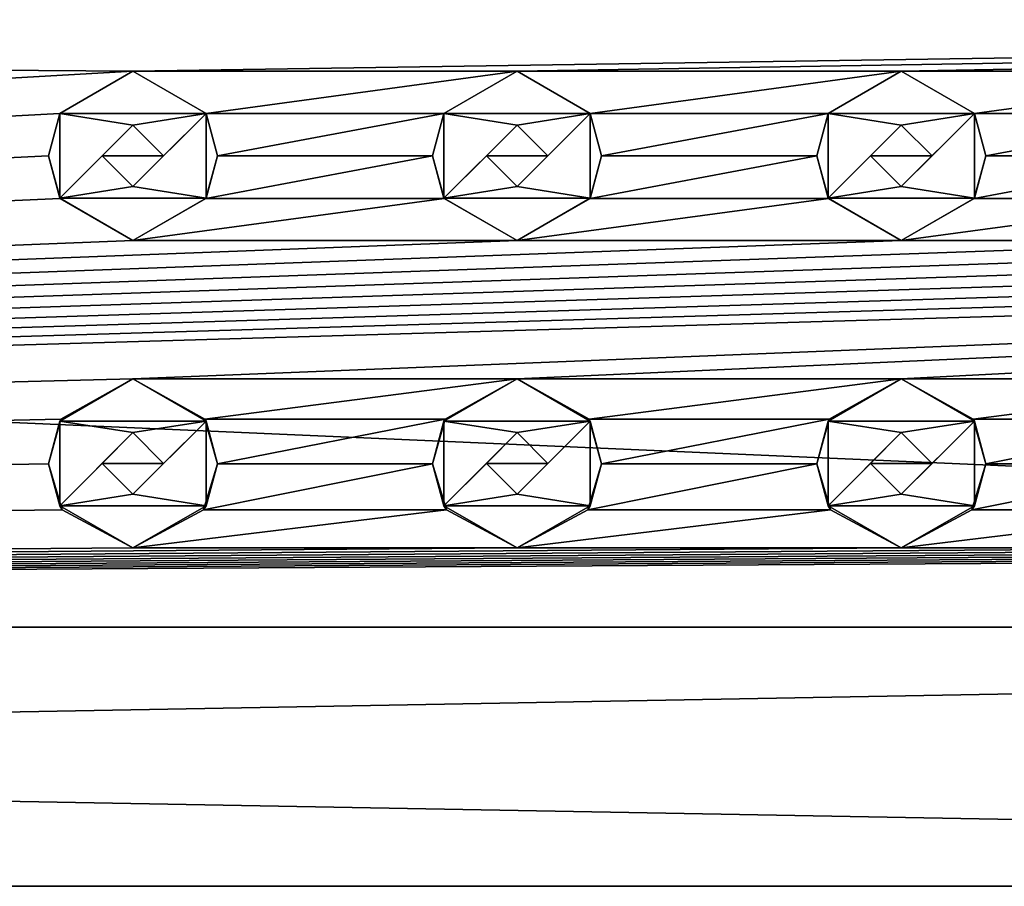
# Model space of a CAD drawing. Header units: millimetres. Extents: x -94 to 205, y -120 to 508.
# Tile 153 of 161: x 144 to 156, y 464 to 475. Entities that reach past the tile are written whole.
import ezdxf

# ---------------------------------------------------------------- set-up
doc = ezdxf.new("R2010")
doc.units = ezdxf.units.MM
doc.header["$LTSCALE"] = 65.185185
for name, color, linetype in [('1751', 7, 'CONTINUOUS'), ('1789', 7, 'CONTINUOUS'), ('1790', 7, 'CONTINUOUS'), ('1791', 7, 'CONTINUOUS'), ('1792', 7, 'CONTINUOUS'), ('1793', 7, 'CONTINUOUS'), ('1794', 7, 'CONTINUOUS'), ('1795', 7, 'CONTINUOUS'), ('1796', 7, 'CONTINUOUS'), ('1797', 7, 'CONTINUOUS'), ('1798', 7, 'CONTINUOUS'), ('1799', 7, 'CONTINUOUS'), ('1800', 7, 'CONTINUOUS'), ('1801', 7, 'CONTINUOUS'), ('1802', 7, 'CONTINUOUS'), ('1803', 7, 'CONTINUOUS'), ('1889', 7, 'CONTINUOUS'), ('1890', 7, 'CONTINUOUS'), ('1891', 7, 'CONTINUOUS'), ('1892', 7, 'CONTINUOUS'), ('1893', 7, 'CONTINUOUS'), ('1894', 7, 'CONTINUOUS'), ('1895', 7, 'CONTINUOUS'), ('1896', 7, 'CONTINUOUS'), ('1897', 7, 'CONTINUOUS'), ('1898', 7, 'CONTINUOUS'), ('1899', 7, 'CONTINUOUS'), ('1900', 7, 'CONTINUOUS'), ('1901', 7, 'CONTINUOUS'), ('1902', 7, 'CONTINUOUS'), ('1903', 7, 'CONTINUOUS'), ('1978', 7, 'CONTINUOUS'), ('1979', 7, 'CONTINUOUS'), ('1980', 7, 'CONTINUOUS'), ('1988', 7, 'CONTINUOUS'), ('1989', 7, 'CONTINUOUS'), ('1990', 7, 'CONTINUOUS'), ('1998', 7, 'CONTINUOUS')]:
    doc.layers.add(name, color=color, linetype=linetype)

msp = doc.modelspace()

# ---------------------------------------------------------------- linework, layer by layer
at = {"layer": '1751', "linetype": 'CONTINUOUS'}
for points in [[(18, 475, 90.5), (18, 466.868, 87.132), (145, 474.1, 90.465), (18, 475, 90.5)], [(204.5, 475, 90.5), (18, 475, 90.5), (145, 474.1, 90.465), (204.5, 475, 90.5)], [(150, 474.1, 90.465), (204.5, 475, 90.5), (145, 474.1, 90.465), (150, 474.1, 90.465)], [(155, 474.1, 90.465), (204.5, 475, 90.5), (150, 474.1, 90.465), (155, 474.1, 90.465)], [(160, 474.1, 90.465), (204.5, 475, 90.5), (155, 474.1, 90.465), (160, 474.1, 90.465)], [(145, 474.1, 90.465), (18, 466.868, 87.132), (144.047, 473.55, 90.408), (145, 474.1, 90.465)], [(150, 474.1, 90.465), (145, 474.1, 90.465), (145.953, 473.55, 90.408), (150, 474.1, 90.465)], [(149.047, 473.55, 90.408), (150, 474.1, 90.465), (145.953, 473.55, 90.408), (149.047, 473.55, 90.408)], [(155, 474.1, 90.465), (150, 474.1, 90.465), (150.953, 473.55, 90.408), (155, 474.1, 90.465)], [(154.047, 473.55, 90.408), (155, 474.1, 90.465), (150.953, 473.55, 90.408), (154.047, 473.55, 90.408)], [(160, 474.1, 90.465), (155, 474.1, 90.465), (155.953, 473.55, 90.408), (160, 474.1, 90.465)], [(159.047, 473.55, 90.408), (160, 474.1, 90.465), (155.953, 473.55, 90.408), (159.047, 473.55, 90.408)], [(144.047, 473.55, 90.408), (18, 466.868, 87.132), (143.9, 472.998, 90.324), (144.047, 473.55, 90.408)], [(146.1, 472.998, 90.324), (149.047, 473.55, 90.408), (145.953, 473.55, 90.408), (146.1, 472.998, 90.324)], [(148.9, 472.998, 90.324), (149.047, 473.55, 90.408), (146.1, 472.998, 90.324), (148.9, 472.998, 90.324)], [(151.1, 472.998, 90.324), (154.047, 473.55, 90.408), (150.953, 473.55, 90.408), (151.1, 472.998, 90.324)], [(153.9, 472.998, 90.324), (154.047, 473.55, 90.408), (151.1, 472.998, 90.324), (153.9, 472.998, 90.324)], [(156.1, 472.998, 90.324), (159.047, 473.55, 90.408), (155.953, 473.55, 90.408), (156.1, 472.998, 90.324)], [(158.9, 472.998, 90.324), (159.047, 473.55, 90.408), (156.1, 472.998, 90.324), (158.9, 472.998, 90.324)], [(143.9, 472.998, 90.324), (18, 466.868, 87.132), (144.051, 472.443, 90.212), (143.9, 472.998, 90.324)], [(149.051, 472.443, 90.212), (148.9, 472.998, 90.324), (145.949, 472.443, 90.212), (149.051, 472.443, 90.212)], [(145.949, 472.443, 90.212), (148.9, 472.998, 90.324), (146.1, 472.998, 90.324), (145.949, 472.443, 90.212)], [(154.051, 472.443, 90.212), (153.9, 472.998, 90.324), (150.949, 472.443, 90.212), (154.051, 472.443, 90.212)], [(150.949, 472.443, 90.212), (153.9, 472.998, 90.324), (151.1, 472.998, 90.324), (150.949, 472.443, 90.212)], [(159.051, 472.443, 90.212), (158.9, 472.998, 90.324), (155.949, 472.443, 90.212), (159.051, 472.443, 90.212)], [(155.949, 472.443, 90.212), (158.9, 472.998, 90.324), (156.1, 472.998, 90.324), (155.949, 472.443, 90.212)], [(144.051, 472.443, 90.212), (18, 466.868, 87.132), (145, 471.9, 90.074), (144.051, 472.443, 90.212)], [(150, 471.9, 90.074), (149.051, 472.443, 90.212), (145, 471.9, 90.074), (150, 471.9, 90.074)], [(145, 471.9, 90.074), (149.051, 472.443, 90.212), (145.949, 472.443, 90.212), (145, 471.9, 90.074)], [(155, 471.9, 90.074), (154.051, 472.443, 90.212), (150, 471.9, 90.074), (155, 471.9, 90.074)], [(150, 471.9, 90.074), (154.051, 472.443, 90.212), (150.949, 472.443, 90.212), (150, 471.9, 90.074)], [(160, 471.9, 90.074), (159.051, 472.443, 90.212), (155, 471.9, 90.074), (160, 471.9, 90.074)], [(155, 471.9, 90.074), (159.051, 472.443, 90.212), (155.949, 472.443, 90.212), (155, 471.9, 90.074)], [(18, 466.868, 87.132), (190, 471.9, 90.074), (185, 471.9, 90.074), (18, 466.868, 87.132)], [(190, 471.9, 90.074), (18, 466.868, 87.132), (145, 470.1, 89.404), (190, 471.9, 90.074)], [(18, 466.868, 87.132), (185, 471.9, 90.074), (180, 471.9, 90.074), (18, 466.868, 87.132)], [(18, 466.868, 87.132), (180, 471.9, 90.074), (175, 471.9, 90.074), (18, 466.868, 87.132)], [(18, 466.868, 87.132), (175, 471.9, 90.074), (170, 471.9, 90.074), (18, 466.868, 87.132)], [(18, 466.868, 87.132), (170, 471.9, 90.074), (165, 471.9, 90.074), (18, 466.868, 87.132)], [(18, 466.868, 87.132), (165, 471.9, 90.074), (160, 471.9, 90.074), (18, 466.868, 87.132)], [(18, 466.868, 87.132), (160, 471.9, 90.074), (155, 471.9, 90.074), (18, 466.868, 87.132)], [(18, 466.868, 87.132), (155, 471.9, 90.074), (150, 471.9, 90.074), (18, 466.868, 87.132)], [(18, 466.868, 87.132), (150, 471.9, 90.074), (145, 471.9, 90.074), (18, 466.868, 87.132)], [(150, 470.1, 89.404), (190, 471.9, 90.074), (145, 470.1, 89.404), (150, 470.1, 89.404)], [(155, 470.1, 89.404), (190, 471.9, 90.074), (150, 470.1, 89.404), (155, 470.1, 89.404)], [(160, 470.1, 89.404), (190, 471.9, 90.074), (155, 470.1, 89.404), (160, 470.1, 89.404)], [(145, 470.1, 89.404), (18, 466.868, 87.132), (144.063, 469.576, 89.14), (145, 470.1, 89.404)], [(150, 470.1, 89.404), (145, 470.1, 89.404), (145.937, 469.576, 89.14), (150, 470.1, 89.404)], [(149.063, 469.576, 89.14), (150, 470.1, 89.404), (145.937, 469.576, 89.14), (149.063, 469.576, 89.14)], [(155, 470.1, 89.404), (150, 470.1, 89.404), (150.937, 469.576, 89.14), (155, 470.1, 89.404)], [(154.063, 469.576, 89.14), (155, 470.1, 89.404), (150.937, 469.576, 89.14), (154.063, 469.576, 89.14)], [(160, 470.1, 89.404), (155, 470.1, 89.404), (155.937, 469.576, 89.14), (160, 470.1, 89.404)], [(159.063, 469.576, 89.14), (160, 470.1, 89.404), (155.937, 469.576, 89.14), (159.063, 469.576, 89.14)], [(144.063, 469.576, 89.14), (18, 466.868, 87.132), (143.9, 468.993, 88.807), (144.063, 469.576, 89.14)], [(146.1, 468.993, 88.807), (149.063, 469.576, 89.14), (145.937, 469.576, 89.14), (146.1, 468.993, 88.807)], [(148.9, 468.993, 88.807), (149.063, 469.576, 89.14), (146.1, 468.993, 88.807), (148.9, 468.993, 88.807)], [(151.1, 468.993, 88.807), (154.063, 469.576, 89.14), (150.937, 469.576, 89.14), (151.1, 468.993, 88.807)], [(153.9, 468.993, 88.807), (154.063, 469.576, 89.14), (151.1, 468.993, 88.807), (153.9, 468.993, 88.807)], [(156.1, 468.993, 88.807), (159.063, 469.576, 89.14), (155.937, 469.576, 89.14), (156.1, 468.993, 88.807)], [(158.9, 468.993, 88.807), (159.063, 469.576, 89.14), (156.1, 468.993, 88.807), (158.9, 468.993, 88.807)], [(143.9, 468.993, 88.807), (18, 466.868, 87.132), (144.081, 468.395, 88.414), (143.9, 468.993, 88.807)], [(149.081, 468.395, 88.414), (148.9, 468.993, 88.807), (145.919, 468.395, 88.414), (149.081, 468.395, 88.414)], [(145.919, 468.395, 88.414), (148.9, 468.993, 88.807), (146.1, 468.993, 88.807), (145.919, 468.395, 88.414)], [(154.081, 468.395, 88.414), (153.9, 468.993, 88.807), (150.919, 468.395, 88.414), (154.081, 468.395, 88.414)], [(150.919, 468.395, 88.414), (153.9, 468.993, 88.807), (151.1, 468.993, 88.807), (150.919, 468.395, 88.414)], [(159.081, 468.395, 88.414), (158.9, 468.993, 88.807), (155.919, 468.395, 88.414), (159.081, 468.395, 88.414)], [(155.919, 468.395, 88.414), (158.9, 468.993, 88.807), (156.1, 468.993, 88.807), (155.919, 468.395, 88.414)], [(144.081, 468.395, 88.414), (18, 466.868, 87.132), (145, 467.9, 88.047), (144.081, 468.395, 88.414)], [(150, 467.9, 88.047), (149.081, 468.395, 88.414), (145, 467.9, 88.047), (150, 467.9, 88.047)], [(145, 467.9, 88.047), (149.081, 468.395, 88.414), (145.919, 468.395, 88.414), (145, 467.9, 88.047)], [(155, 467.9, 88.047), (154.081, 468.395, 88.414), (150, 467.9, 88.047), (155, 467.9, 88.047)], [(150, 467.9, 88.047), (154.081, 468.395, 88.414), (150.919, 468.395, 88.414), (150, 467.9, 88.047)], [(160, 467.9, 88.047), (159.081, 468.395, 88.414), (155, 467.9, 88.047), (160, 467.9, 88.047)], [(155, 467.9, 88.047), (159.081, 468.395, 88.414), (155.919, 468.395, 88.414), (155, 467.9, 88.047)], [(18, 466.868, 87.132), (204.5, 466.868, 87.132), (190, 467.9, 88.047), (18, 466.868, 87.132)], [(18, 466.868, 87.132), (190, 467.9, 88.047), (185, 467.9, 88.047), (18, 466.868, 87.132)], [(18, 466.868, 87.132), (185, 467.9, 88.047), (180, 467.9, 88.047), (18, 466.868, 87.132)], [(18, 466.868, 87.132), (180, 467.9, 88.047), (175, 467.9, 88.047), (18, 466.868, 87.132)], [(18, 466.868, 87.132), (175, 467.9, 88.047), (170, 467.9, 88.047), (18, 466.868, 87.132)], [(18, 466.868, 87.132), (170, 467.9, 88.047), (165, 467.9, 88.047), (18, 466.868, 87.132)], [(18, 466.868, 87.132), (165, 467.9, 88.047), (160, 467.9, 88.047), (18, 466.868, 87.132)], [(18, 466.868, 87.132), (160, 467.9, 88.047), (155, 467.9, 88.047), (18, 466.868, 87.132)], [(18, 466.868, 87.132), (155, 467.9, 88.047), (150, 467.9, 88.047), (18, 466.868, 87.132)], [(18, 466.868, 87.132), (150, 467.9, 88.047), (145, 467.9, 88.047), (18, 466.868, 87.132)], [(18, 466.868, 87.132), (18, 463.5, 79), (204.5, 466.868, 87.132), (18, 466.868, 87.132)], [(204.5, 466.868, 87.132), (18, 463.5, 79), (204.5, 463.5, 79), (204.5, 466.868, 87.132)]]:
    msp.add_3dface(points, dxfattribs=at)
at = {"layer": '1789', "linetype": 'CONTINUOUS'}
for points in [[(155.953, 473.55, 91.5), (155, 474.1, 91.5), (154.047, 473.55, 91.5), (155.953, 473.55, 91.5)], [(155.953, 473.55, 91.5), (154.047, 473.55, 91.5), (155, 473.4, 91.5), (155.953, 473.55, 91.5)], [(154.047, 473.55, 91.5), (154.047, 472.45, 91.5), (155, 473.4, 91.5), (154.047, 473.55, 91.5)], [(155.953, 472.45, 91.5), (155.953, 473.55, 91.5), (155, 472.6, 91.5), (155.953, 472.45, 91.5)], [(155.953, 473.55, 91.5), (155, 473.4, 91.5), (155.4, 473, 91.5), (155.953, 473.55, 91.5)], [(155, 472.6, 91.5), (155.953, 473.55, 91.5), (155.4, 473, 91.5), (155, 472.6, 91.5)], [(155, 473.4, 91.5), (154.047, 472.45, 91.5), (154.6, 473, 91.5), (155, 473.4, 91.5)], [(154.6, 473, 91.5), (154.047, 472.45, 91.5), (155, 472.6, 91.5), (154.6, 473, 91.5)], [(154.047, 472.45, 91.5), (155.953, 472.45, 91.5), (155, 472.6, 91.5), (154.047, 472.45, 91.5)], [(155, 471.9, 91.5), (155.953, 472.45, 91.5), (154.047, 472.45, 91.5), (155, 471.9, 91.5)]]:
    msp.add_3dface(points, dxfattribs=at)
at = {"layer": '1790', "linetype": 'CONTINUOUS'}
for points in [[(155, 474.1, 90.465), (154.047, 473.55, 90.408), (155, 474.1, 91.5), (155, 474.1, 90.465)], [(155, 474.1, 91.5), (154.047, 473.55, 90.408), (154.047, 473.55, 91.5), (155, 474.1, 91.5)], [(154.047, 473.55, 90.408), (153.9, 472.998, 90.324), (154.047, 473.55, 91.5), (154.047, 473.55, 90.408)], [(153.9, 472.998, 90.324), (154.047, 472.45, 91.5), (154.047, 473.55, 91.5), (153.9, 472.998, 90.324)], [(153.9, 472.998, 90.324), (154.051, 472.443, 90.212), (154.047, 472.45, 91.5), (153.9, 472.998, 90.324)], [(154.051, 472.443, 90.212), (155, 471.9, 90.074), (154.047, 472.45, 91.5), (154.051, 472.443, 90.212)], [(155, 471.9, 90.074), (155, 471.9, 91.5), (154.047, 472.45, 91.5), (155, 471.9, 90.074)]]:
    msp.add_3dface(points, dxfattribs=at)
at = {"layer": '1791', "linetype": 'CONTINUOUS'}
for points in [[(155.953, 473.55, 90.408), (155, 474.1, 90.465), (155.953, 473.55, 91.5), (155.953, 473.55, 90.408)], [(155, 474.1, 90.465), (155, 474.1, 91.5), (155.953, 473.55, 91.5), (155, 474.1, 90.465)], [(156.1, 472.998, 90.324), (155.953, 473.55, 90.408), (155.953, 472.45, 91.5), (156.1, 472.998, 90.324)], [(155.953, 473.55, 90.408), (155.953, 473.55, 91.5), (155.953, 472.45, 91.5), (155.953, 473.55, 90.408)], [(155.949, 472.443, 90.212), (156.1, 472.998, 90.324), (155.953, 472.45, 91.5), (155.949, 472.443, 90.212)], [(155.949, 472.443, 90.212), (155.953, 472.45, 91.5), (155, 471.9, 91.5), (155.949, 472.443, 90.212)], [(155, 471.9, 90.074), (155.949, 472.443, 90.212), (155, 471.9, 91.5), (155, 471.9, 90.074)]]:
    msp.add_3dface(points, dxfattribs=at)
at = {"layer": '1792', "linetype": 'CONTINUOUS'}
for points in [[(155.4, 473, 91.5), (155, 473.4, 91.5), (155.4, 473, 90.325), (155.4, 473, 91.5)], [(155, 473.4, 91.5), (155, 473.4, 90.388), (155.4, 473, 90.325), (155, 473.4, 91.5)], [(155, 472.6, 91.5), (155.4, 473, 91.5), (155, 472.6, 90.247), (155, 472.6, 91.5)], [(155, 472.6, 90.247), (155.4, 473, 91.5), (155.4, 473, 90.325), (155, 472.6, 90.247)]]:
    msp.add_3dface(points, dxfattribs=at)
at = {"layer": '1793', "linetype": 'CONTINUOUS'}
for points in [[(155, 473.4, 91.5), (154.6, 473, 91.5), (155, 473.4, 90.388), (155, 473.4, 91.5)], [(155, 473.4, 90.388), (154.6, 473, 91.5), (154.6, 473, 90.325), (155, 473.4, 90.388)], [(154.6, 473, 91.5), (155, 472.6, 91.5), (154.6, 473, 90.325), (154.6, 473, 91.5)], [(155, 472.6, 91.5), (155, 472.6, 90.247), (154.6, 473, 90.325), (155, 472.6, 91.5)]]:
    msp.add_3dface(points, dxfattribs=at)
at = {"layer": '1794', "linetype": 'CONTINUOUS'}
for points in [[(150.953, 473.55, 91.5), (150, 474.1, 91.5), (149.047, 473.55, 91.5), (150.953, 473.55, 91.5)], [(150.953, 473.55, 91.5), (149.047, 473.55, 91.5), (150, 473.4, 91.5), (150.953, 473.55, 91.5)], [(149.047, 473.55, 91.5), (149.047, 472.45, 91.5), (150, 473.4, 91.5), (149.047, 473.55, 91.5)], [(150.953, 472.45, 91.5), (150.953, 473.55, 91.5), (150, 472.6, 91.5), (150.953, 472.45, 91.5)], [(150.953, 473.55, 91.5), (150, 473.4, 91.5), (150.4, 473, 91.5), (150.953, 473.55, 91.5)], [(150, 472.6, 91.5), (150.953, 473.55, 91.5), (150.4, 473, 91.5), (150, 472.6, 91.5)], [(150, 473.4, 91.5), (149.047, 472.45, 91.5), (149.6, 473, 91.5), (150, 473.4, 91.5)], [(149.6, 473, 91.5), (149.047, 472.45, 91.5), (150, 472.6, 91.5), (149.6, 473, 91.5)], [(149.047, 472.45, 91.5), (150.953, 472.45, 91.5), (150, 472.6, 91.5), (149.047, 472.45, 91.5)], [(150, 471.9, 91.5), (150.953, 472.45, 91.5), (149.047, 472.45, 91.5), (150, 471.9, 91.5)]]:
    msp.add_3dface(points, dxfattribs=at)
at = {"layer": '1795', "linetype": 'CONTINUOUS'}
for points in [[(150, 474.1, 90.465), (149.047, 473.55, 90.408), (150, 474.1, 91.5), (150, 474.1, 90.465)], [(150, 474.1, 91.5), (149.047, 473.55, 90.408), (149.047, 473.55, 91.5), (150, 474.1, 91.5)], [(149.047, 473.55, 90.408), (148.9, 472.998, 90.324), (149.047, 473.55, 91.5), (149.047, 473.55, 90.408)], [(148.9, 472.998, 90.324), (149.047, 472.45, 91.5), (149.047, 473.55, 91.5), (148.9, 472.998, 90.324)], [(148.9, 472.998, 90.324), (149.051, 472.443, 90.212), (149.047, 472.45, 91.5), (148.9, 472.998, 90.324)], [(149.051, 472.443, 90.212), (150, 471.9, 90.074), (149.047, 472.45, 91.5), (149.051, 472.443, 90.212)], [(150, 471.9, 90.074), (150, 471.9, 91.5), (149.047, 472.45, 91.5), (150, 471.9, 90.074)]]:
    msp.add_3dface(points, dxfattribs=at)
at = {"layer": '1796', "linetype": 'CONTINUOUS'}
for points in [[(150.953, 473.55, 90.408), (150, 474.1, 90.465), (150.953, 473.55, 91.5), (150.953, 473.55, 90.408)], [(150, 474.1, 90.465), (150, 474.1, 91.5), (150.953, 473.55, 91.5), (150, 474.1, 90.465)], [(151.1, 472.998, 90.324), (150.953, 473.55, 90.408), (150.953, 472.45, 91.5), (151.1, 472.998, 90.324)], [(150.953, 473.55, 90.408), (150.953, 473.55, 91.5), (150.953, 472.45, 91.5), (150.953, 473.55, 90.408)], [(150.949, 472.443, 90.212), (151.1, 472.998, 90.324), (150.953, 472.45, 91.5), (150.949, 472.443, 90.212)], [(150.949, 472.443, 90.212), (150.953, 472.45, 91.5), (150, 471.9, 91.5), (150.949, 472.443, 90.212)], [(150, 471.9, 90.074), (150.949, 472.443, 90.212), (150, 471.9, 91.5), (150, 471.9, 90.074)]]:
    msp.add_3dface(points, dxfattribs=at)
at = {"layer": '1797', "linetype": 'CONTINUOUS'}
for points in [[(150.4, 473, 91.5), (150, 473.4, 91.5), (150.4, 473, 90.325), (150.4, 473, 91.5)], [(150, 473.4, 91.5), (150, 473.4, 90.388), (150.4, 473, 90.325), (150, 473.4, 91.5)], [(150, 472.6, 91.5), (150.4, 473, 91.5), (150, 472.6, 90.247), (150, 472.6, 91.5)], [(150, 472.6, 90.247), (150.4, 473, 91.5), (150.4, 473, 90.325), (150, 472.6, 90.247)]]:
    msp.add_3dface(points, dxfattribs=at)
at = {"layer": '1798', "linetype": 'CONTINUOUS'}
for points in [[(150, 473.4, 91.5), (149.6, 473, 91.5), (150, 473.4, 90.388), (150, 473.4, 91.5)], [(150, 473.4, 90.388), (149.6, 473, 91.5), (149.6, 473, 90.325), (150, 473.4, 90.388)], [(149.6, 473, 91.5), (150, 472.6, 91.5), (149.6, 473, 90.325), (149.6, 473, 91.5)], [(150, 472.6, 91.5), (150, 472.6, 90.247), (149.6, 473, 90.325), (150, 472.6, 91.5)]]:
    msp.add_3dface(points, dxfattribs=at)
at = {"layer": '1799', "linetype": 'CONTINUOUS'}
for points in [[(145.953, 473.55, 91.5), (145, 474.1, 91.5), (144.047, 473.55, 91.5), (145.953, 473.55, 91.5)], [(145.953, 473.55, 91.5), (144.047, 473.55, 91.5), (145, 473.4, 91.5), (145.953, 473.55, 91.5)], [(144.047, 473.55, 91.5), (144.047, 472.45, 91.5), (145, 473.4, 91.5), (144.047, 473.55, 91.5)], [(145.953, 472.45, 91.5), (145.953, 473.55, 91.5), (145, 472.6, 91.5), (145.953, 472.45, 91.5)], [(145.953, 473.55, 91.5), (145, 473.4, 91.5), (145.4, 473, 91.5), (145.953, 473.55, 91.5)], [(145, 472.6, 91.5), (145.953, 473.55, 91.5), (145.4, 473, 91.5), (145, 472.6, 91.5)], [(145, 473.4, 91.5), (144.047, 472.45, 91.5), (144.6, 473, 91.5), (145, 473.4, 91.5)], [(144.6, 473, 91.5), (144.047, 472.45, 91.5), (145, 472.6, 91.5), (144.6, 473, 91.5)], [(144.047, 472.45, 91.5), (145.953, 472.45, 91.5), (145, 472.6, 91.5), (144.047, 472.45, 91.5)], [(145, 471.9, 91.5), (145.953, 472.45, 91.5), (144.047, 472.45, 91.5), (145, 471.9, 91.5)]]:
    msp.add_3dface(points, dxfattribs=at)
at = {"layer": '1800', "linetype": 'CONTINUOUS'}
for points in [[(145, 474.1, 90.465), (144.047, 473.55, 90.408), (145, 474.1, 91.5), (145, 474.1, 90.465)], [(145, 474.1, 91.5), (144.047, 473.55, 90.408), (144.047, 473.55, 91.5), (145, 474.1, 91.5)], [(144.047, 473.55, 90.408), (143.9, 472.998, 90.324), (144.047, 473.55, 91.5), (144.047, 473.55, 90.408)], [(143.9, 472.998, 90.324), (144.047, 472.45, 91.5), (144.047, 473.55, 91.5), (143.9, 472.998, 90.324)], [(143.9, 472.998, 90.324), (144.051, 472.443, 90.212), (144.047, 472.45, 91.5), (143.9, 472.998, 90.324)], [(144.051, 472.443, 90.212), (145, 471.9, 90.074), (144.047, 472.45, 91.5), (144.051, 472.443, 90.212)], [(145, 471.9, 90.074), (145, 471.9, 91.5), (144.047, 472.45, 91.5), (145, 471.9, 90.074)]]:
    msp.add_3dface(points, dxfattribs=at)
at = {"layer": '1801', "linetype": 'CONTINUOUS'}
for points in [[(145.953, 473.55, 90.408), (145, 474.1, 90.465), (145.953, 473.55, 91.5), (145.953, 473.55, 90.408)], [(145, 474.1, 90.465), (145, 474.1, 91.5), (145.953, 473.55, 91.5), (145, 474.1, 90.465)], [(146.1, 472.998, 90.324), (145.953, 473.55, 90.408), (145.953, 472.45, 91.5), (146.1, 472.998, 90.324)], [(145.953, 473.55, 90.408), (145.953, 473.55, 91.5), (145.953, 472.45, 91.5), (145.953, 473.55, 90.408)], [(145.949, 472.443, 90.212), (146.1, 472.998, 90.324), (145.953, 472.45, 91.5), (145.949, 472.443, 90.212)], [(145.949, 472.443, 90.212), (145.953, 472.45, 91.5), (145, 471.9, 91.5), (145.949, 472.443, 90.212)], [(145, 471.9, 90.074), (145.949, 472.443, 90.212), (145, 471.9, 91.5), (145, 471.9, 90.074)]]:
    msp.add_3dface(points, dxfattribs=at)
at = {"layer": '1802', "linetype": 'CONTINUOUS'}
for points in [[(145.4, 473, 91.5), (145, 473.4, 91.5), (145.4, 473, 90.325), (145.4, 473, 91.5)], [(145, 473.4, 91.5), (145, 473.4, 90.388), (145.4, 473, 90.325), (145, 473.4, 91.5)], [(145, 472.6, 91.5), (145.4, 473, 91.5), (145, 472.6, 90.247), (145, 472.6, 91.5)], [(145, 472.6, 90.247), (145.4, 473, 91.5), (145.4, 473, 90.325), (145, 472.6, 90.247)]]:
    msp.add_3dface(points, dxfattribs=at)
at = {"layer": '1803', "linetype": 'CONTINUOUS'}
for points in [[(145, 473.4, 91.5), (144.6, 473, 91.5), (145, 473.4, 90.388), (145, 473.4, 91.5)], [(145, 473.4, 90.388), (144.6, 473, 91.5), (144.6, 473, 90.325), (145, 473.4, 90.388)], [(144.6, 473, 91.5), (145, 472.6, 91.5), (144.6, 473, 90.325), (144.6, 473, 91.5)], [(145, 472.6, 91.5), (145, 472.6, 90.247), (144.6, 473, 90.325), (145, 472.6, 91.5)]]:
    msp.add_3dface(points, dxfattribs=at)
at = {"layer": '1889', "linetype": 'CONTINUOUS'}
for points in [[(155.953, 469.55, 90), (155, 470.1, 90), (154.047, 469.55, 90), (155.953, 469.55, 90)], [(155.953, 469.55, 90), (154.047, 469.55, 90), (155, 469.4, 90), (155.953, 469.55, 90)], [(154.047, 469.55, 90), (154.047, 468.45, 90), (155, 469.4, 90), (154.047, 469.55, 90)], [(155.953, 468.45, 90), (155.953, 469.55, 90), (155, 468.6, 90), (155.953, 468.45, 90)], [(155.953, 469.55, 90), (155, 469.4, 90), (155.4, 469, 90), (155.953, 469.55, 90)], [(155, 468.6, 90), (155.953, 469.55, 90), (155.4, 469, 90), (155, 468.6, 90)], [(155, 469.4, 90), (154.047, 468.45, 90), (154.6, 469, 90), (155, 469.4, 90)], [(154.6, 469, 90), (154.047, 468.45, 90), (155, 468.6, 90), (154.6, 469, 90)], [(154.047, 468.45, 90), (155.953, 468.45, 90), (155, 468.6, 90), (154.047, 468.45, 90)], [(155, 467.9, 90), (155.953, 468.45, 90), (154.047, 468.45, 90), (155, 467.9, 90)]]:
    msp.add_3dface(points, dxfattribs=at)
at = {"layer": '1890', "linetype": 'CONTINUOUS'}
for points in [[(155, 470.1, 90), (154.063, 469.576, 89.14), (154.047, 469.55, 90), (155, 470.1, 90)], [(155, 470.1, 89.404), (154.063, 469.576, 89.14), (155, 470.1, 90), (155, 470.1, 89.404)], [(154.063, 469.576, 89.14), (153.9, 468.993, 88.807), (154.047, 469.55, 90), (154.063, 469.576, 89.14)], [(153.9, 468.993, 88.807), (154.047, 468.45, 90), (154.047, 469.55, 90), (153.9, 468.993, 88.807)], [(153.9, 468.993, 88.807), (154.081, 468.395, 88.414), (154.047, 468.45, 90), (153.9, 468.993, 88.807)], [(154.081, 468.395, 88.414), (155, 467.9, 88.047), (154.047, 468.45, 90), (154.081, 468.395, 88.414)], [(155, 467.9, 88.047), (155, 467.9, 90), (154.047, 468.45, 90), (155, 467.9, 88.047)]]:
    msp.add_3dface(points, dxfattribs=at)
at = {"layer": '1891', "linetype": 'CONTINUOUS'}
for points in [[(155.937, 469.576, 89.14), (155, 470.1, 89.404), (155.953, 469.55, 90), (155.937, 469.576, 89.14)], [(155, 470.1, 89.404), (155, 470.1, 90), (155.953, 469.55, 90), (155, 470.1, 89.404)], [(156.1, 468.993, 88.807), (155.937, 469.576, 89.14), (155.953, 469.55, 90), (156.1, 468.993, 88.807)], [(156.1, 468.993, 88.807), (155.953, 469.55, 90), (155.953, 468.45, 90), (156.1, 468.993, 88.807)], [(155.919, 468.395, 88.414), (156.1, 468.993, 88.807), (155.953, 468.45, 90), (155.919, 468.395, 88.414)], [(155.919, 468.395, 88.414), (155.953, 468.45, 90), (155, 467.9, 90), (155.919, 468.395, 88.414)], [(155, 467.9, 88.047), (155.919, 468.395, 88.414), (155, 467.9, 90), (155, 467.9, 88.047)]]:
    msp.add_3dface(points, dxfattribs=at)
at = {"layer": '1892', "linetype": 'CONTINUOUS'}
for points in [[(155.4, 469, 90), (155, 469.4, 90), (155.4, 468.999, 88.81), (155.4, 469, 90)], [(155, 469.4, 90), (155, 469.4, 89.044), (155.4, 468.999, 88.81), (155, 469.4, 90)], [(155, 468.6, 90), (155.4, 469, 90), (155, 468.6, 88.555), (155, 468.6, 90)], [(155, 468.6, 88.555), (155.4, 469, 90), (155.4, 468.999, 88.81), (155, 468.6, 88.555)]]:
    msp.add_3dface(points, dxfattribs=at)
at = {"layer": '1893', "linetype": 'CONTINUOUS'}
for points in [[(155, 469.4, 90), (154.6, 469, 90), (155, 469.4, 89.044), (155, 469.4, 90)], [(155, 469.4, 89.044), (154.6, 469, 90), (154.6, 468.999, 88.81), (155, 469.4, 89.044)], [(154.6, 469, 90), (155, 468.6, 90), (154.6, 468.999, 88.81), (154.6, 469, 90)], [(155, 468.6, 90), (155, 468.6, 88.555), (154.6, 468.999, 88.81), (155, 468.6, 90)]]:
    msp.add_3dface(points, dxfattribs=at)
at = {"layer": '1894', "linetype": 'CONTINUOUS'}
for points in [[(150.953, 469.55, 90), (150, 470.1, 90), (149.047, 469.55, 90), (150.953, 469.55, 90)], [(150.953, 469.55, 90), (149.047, 469.55, 90), (150, 469.4, 90), (150.953, 469.55, 90)], [(149.047, 469.55, 90), (149.047, 468.45, 90), (150, 469.4, 90), (149.047, 469.55, 90)], [(150.953, 468.45, 90), (150.953, 469.55, 90), (150, 468.6, 90), (150.953, 468.45, 90)], [(150.953, 469.55, 90), (150, 469.4, 90), (150.4, 469, 90), (150.953, 469.55, 90)], [(150, 468.6, 90), (150.953, 469.55, 90), (150.4, 469, 90), (150, 468.6, 90)], [(150, 469.4, 90), (149.047, 468.45, 90), (149.6, 469, 90), (150, 469.4, 90)], [(149.6, 469, 90), (149.047, 468.45, 90), (150, 468.6, 90), (149.6, 469, 90)], [(149.047, 468.45, 90), (150.953, 468.45, 90), (150, 468.6, 90), (149.047, 468.45, 90)], [(150, 467.9, 90), (150.953, 468.45, 90), (149.047, 468.45, 90), (150, 467.9, 90)]]:
    msp.add_3dface(points, dxfattribs=at)
at = {"layer": '1895', "linetype": 'CONTINUOUS'}
for points in [[(150, 470.1, 90), (149.063, 469.576, 89.14), (149.047, 469.55, 90), (150, 470.1, 90)], [(150, 470.1, 89.404), (149.063, 469.576, 89.14), (150, 470.1, 90), (150, 470.1, 89.404)], [(149.063, 469.576, 89.14), (148.9, 468.993, 88.807), (149.047, 469.55, 90), (149.063, 469.576, 89.14)], [(148.9, 468.993, 88.807), (149.047, 468.45, 90), (149.047, 469.55, 90), (148.9, 468.993, 88.807)], [(148.9, 468.993, 88.807), (149.081, 468.395, 88.414), (149.047, 468.45, 90), (148.9, 468.993, 88.807)], [(149.081, 468.395, 88.414), (150, 467.9, 88.047), (149.047, 468.45, 90), (149.081, 468.395, 88.414)], [(150, 467.9, 88.047), (150, 467.9, 90), (149.047, 468.45, 90), (150, 467.9, 88.047)]]:
    msp.add_3dface(points, dxfattribs=at)
at = {"layer": '1896', "linetype": 'CONTINUOUS'}
for points in [[(150.937, 469.576, 89.14), (150, 470.1, 89.404), (150.953, 469.55, 90), (150.937, 469.576, 89.14)], [(150, 470.1, 89.404), (150, 470.1, 90), (150.953, 469.55, 90), (150, 470.1, 89.404)], [(151.1, 468.993, 88.807), (150.937, 469.576, 89.14), (150.953, 469.55, 90), (151.1, 468.993, 88.807)], [(151.1, 468.993, 88.807), (150.953, 469.55, 90), (150.953, 468.45, 90), (151.1, 468.993, 88.807)], [(150.919, 468.395, 88.414), (151.1, 468.993, 88.807), (150.953, 468.45, 90), (150.919, 468.395, 88.414)], [(150.919, 468.395, 88.414), (150.953, 468.45, 90), (150, 467.9, 90), (150.919, 468.395, 88.414)], [(150, 467.9, 88.047), (150.919, 468.395, 88.414), (150, 467.9, 90), (150, 467.9, 88.047)]]:
    msp.add_3dface(points, dxfattribs=at)
at = {"layer": '1897', "linetype": 'CONTINUOUS'}
for points in [[(150.4, 469, 90), (150, 469.4, 90), (150.4, 468.999, 88.81), (150.4, 469, 90)], [(150, 469.4, 90), (150, 469.4, 89.044), (150.4, 468.999, 88.81), (150, 469.4, 90)], [(150, 468.6, 90), (150.4, 469, 90), (150, 468.6, 88.555), (150, 468.6, 90)], [(150, 468.6, 88.555), (150.4, 469, 90), (150.4, 468.999, 88.81), (150, 468.6, 88.555)]]:
    msp.add_3dface(points, dxfattribs=at)
at = {"layer": '1898', "linetype": 'CONTINUOUS'}
for points in [[(150, 469.4, 90), (149.6, 469, 90), (150, 469.4, 89.044), (150, 469.4, 90)], [(150, 469.4, 89.044), (149.6, 469, 90), (149.6, 468.999, 88.81), (150, 469.4, 89.044)], [(149.6, 469, 90), (150, 468.6, 90), (149.6, 468.999, 88.81), (149.6, 469, 90)], [(150, 468.6, 90), (150, 468.6, 88.555), (149.6, 468.999, 88.81), (150, 468.6, 90)]]:
    msp.add_3dface(points, dxfattribs=at)
at = {"layer": '1899', "linetype": 'CONTINUOUS'}
for points in [[(145.953, 469.55, 90), (145, 470.1, 90), (144.047, 469.55, 90), (145.953, 469.55, 90)], [(145.953, 469.55, 90), (144.047, 469.55, 90), (145, 469.4, 90), (145.953, 469.55, 90)], [(144.047, 469.55, 90), (144.047, 468.45, 90), (145, 469.4, 90), (144.047, 469.55, 90)], [(145.953, 468.45, 90), (145.953, 469.55, 90), (145, 468.6, 90), (145.953, 468.45, 90)], [(145.953, 469.55, 90), (145, 469.4, 90), (145.4, 469, 90), (145.953, 469.55, 90)], [(145, 468.6, 90), (145.953, 469.55, 90), (145.4, 469, 90), (145, 468.6, 90)], [(145, 469.4, 90), (144.047, 468.45, 90), (144.6, 469, 90), (145, 469.4, 90)], [(144.6, 469, 90), (144.047, 468.45, 90), (145, 468.6, 90), (144.6, 469, 90)], [(144.047, 468.45, 90), (145.953, 468.45, 90), (145, 468.6, 90), (144.047, 468.45, 90)], [(145, 467.9, 90), (145.953, 468.45, 90), (144.047, 468.45, 90), (145, 467.9, 90)]]:
    msp.add_3dface(points, dxfattribs=at)
at = {"layer": '1900', "linetype": 'CONTINUOUS'}
for points in [[(145, 470.1, 90), (144.063, 469.576, 89.14), (144.047, 469.55, 90), (145, 470.1, 90)], [(145, 470.1, 89.404), (144.063, 469.576, 89.14), (145, 470.1, 90), (145, 470.1, 89.404)], [(144.063, 469.576, 89.14), (143.9, 468.993, 88.807), (144.047, 469.55, 90), (144.063, 469.576, 89.14)], [(143.9, 468.993, 88.807), (144.047, 468.45, 90), (144.047, 469.55, 90), (143.9, 468.993, 88.807)], [(143.9, 468.993, 88.807), (144.081, 468.395, 88.414), (144.047, 468.45, 90), (143.9, 468.993, 88.807)], [(144.081, 468.395, 88.414), (145, 467.9, 88.047), (144.047, 468.45, 90), (144.081, 468.395, 88.414)], [(145, 467.9, 88.047), (145, 467.9, 90), (144.047, 468.45, 90), (145, 467.9, 88.047)]]:
    msp.add_3dface(points, dxfattribs=at)
at = {"layer": '1901', "linetype": 'CONTINUOUS'}
for points in [[(145.937, 469.576, 89.14), (145, 470.1, 89.404), (145.953, 469.55, 90), (145.937, 469.576, 89.14)], [(145, 470.1, 89.404), (145, 470.1, 90), (145.953, 469.55, 90), (145, 470.1, 89.404)], [(146.1, 468.993, 88.807), (145.937, 469.576, 89.14), (145.953, 469.55, 90), (146.1, 468.993, 88.807)], [(146.1, 468.993, 88.807), (145.953, 469.55, 90), (145.953, 468.45, 90), (146.1, 468.993, 88.807)], [(145.919, 468.395, 88.414), (146.1, 468.993, 88.807), (145.953, 468.45, 90), (145.919, 468.395, 88.414)], [(145.919, 468.395, 88.414), (145.953, 468.45, 90), (145, 467.9, 90), (145.919, 468.395, 88.414)], [(145, 467.9, 88.047), (145.919, 468.395, 88.414), (145, 467.9, 90), (145, 467.9, 88.047)]]:
    msp.add_3dface(points, dxfattribs=at)
at = {"layer": '1902', "linetype": 'CONTINUOUS'}
for points in [[(145.4, 469, 90), (145, 469.4, 90), (145.4, 468.999, 88.81), (145.4, 469, 90)], [(145, 469.4, 90), (145, 469.4, 89.044), (145.4, 468.999, 88.81), (145, 469.4, 90)], [(145, 468.6, 90), (145.4, 469, 90), (145, 468.6, 88.555), (145, 468.6, 90)], [(145, 468.6, 88.555), (145.4, 469, 90), (145.4, 468.999, 88.81), (145, 468.6, 88.555)]]:
    msp.add_3dface(points, dxfattribs=at)
at = {"layer": '1903', "linetype": 'CONTINUOUS'}
for points in [[(145, 469.4, 90), (144.6, 469, 90), (145, 469.4, 89.044), (145, 469.4, 90)], [(145, 469.4, 89.044), (144.6, 469, 90), (144.6, 468.999, 88.81), (145, 469.4, 89.044)], [(144.6, 469, 90), (145, 468.6, 90), (144.6, 468.999, 88.81), (144.6, 469, 90)], [(145, 468.6, 90), (145, 468.6, 88.555), (144.6, 468.999, 88.81), (145, 468.6, 90)]]:
    msp.add_3dface(points, dxfattribs=at)
at = {"layer": '1978', "linetype": 'CONTINUOUS'}
for points in [[(145.4, 473, 90.325), (145, 473.4, 90.388), (144.6, 473, 90.325), (145.4, 473, 90.325)], [(145, 472.6, 90.247), (145.4, 473, 90.325), (144.6, 473, 90.325), (145, 472.6, 90.247)]]:
    msp.add_3dface(points, dxfattribs=at)
at = {"layer": '1979', "linetype": 'CONTINUOUS'}
for points in [[(150.4, 473, 90.325), (150, 473.4, 90.388), (149.6, 473, 90.325), (150.4, 473, 90.325)], [(150, 472.6, 90.247), (150.4, 473, 90.325), (149.6, 473, 90.325), (150, 472.6, 90.247)]]:
    msp.add_3dface(points, dxfattribs=at)
at = {"layer": '1980', "linetype": 'CONTINUOUS'}
for points in [[(155.4, 473, 90.325), (155, 473.4, 90.388), (154.6, 473, 90.325), (155.4, 473, 90.325)], [(155, 472.6, 90.247), (155.4, 473, 90.325), (154.6, 473, 90.325), (155, 472.6, 90.247)]]:
    msp.add_3dface(points, dxfattribs=at)
at = {"layer": '1988', "linetype": 'CONTINUOUS'}
for points in [[(145.4, 468.999, 88.81), (145, 469.4, 89.044), (144.6, 468.999, 88.81), (145.4, 468.999, 88.81)], [(145, 468.6, 88.555), (145.4, 468.999, 88.81), (144.6, 468.999, 88.81), (145, 468.6, 88.555)]]:
    msp.add_3dface(points, dxfattribs=at)
at = {"layer": '1989', "linetype": 'CONTINUOUS'}
for points in [[(150.4, 468.999, 88.81), (150, 469.4, 89.044), (149.6, 468.999, 88.81), (150.4, 468.999, 88.81)], [(150, 468.6, 88.555), (150.4, 468.999, 88.81), (149.6, 468.999, 88.81), (150, 468.6, 88.555)]]:
    msp.add_3dface(points, dxfattribs=at)
at = {"layer": '1990', "linetype": 'CONTINUOUS'}
for points in [[(155.4, 468.999, 88.81), (155, 469.4, 89.044), (154.6, 468.999, 88.81), (155.4, 468.999, 88.81)], [(155, 468.6, 88.555), (155.4, 468.999, 88.81), (154.6, 468.999, 88.81), (155, 468.6, 88.555)]]:
    msp.add_3dface(points, dxfattribs=at)
at = {"layer": '1998', "linetype": 'CONTINUOUS'}
for points in [[(18, 466.868, 70.868), (18, 475, 67.5), (204.5, 466.868, 70.868), (18, 466.868, 70.868)], [(18, 475, 67.5), (204.5, 475, 67.5), (204.5, 466.868, 70.868), (18, 475, 67.5)], [(18, 463.5, 79), (18, 466.868, 70.868), (204.5, 463.5, 79), (18, 463.5, 79)], [(204.5, 463.5, 79), (18, 466.868, 70.868), (204.5, 466.868, 70.868), (204.5, 463.5, 79)]]:
    msp.add_3dface(points, dxfattribs=at)

doc.saveas('drawing.dxf')
